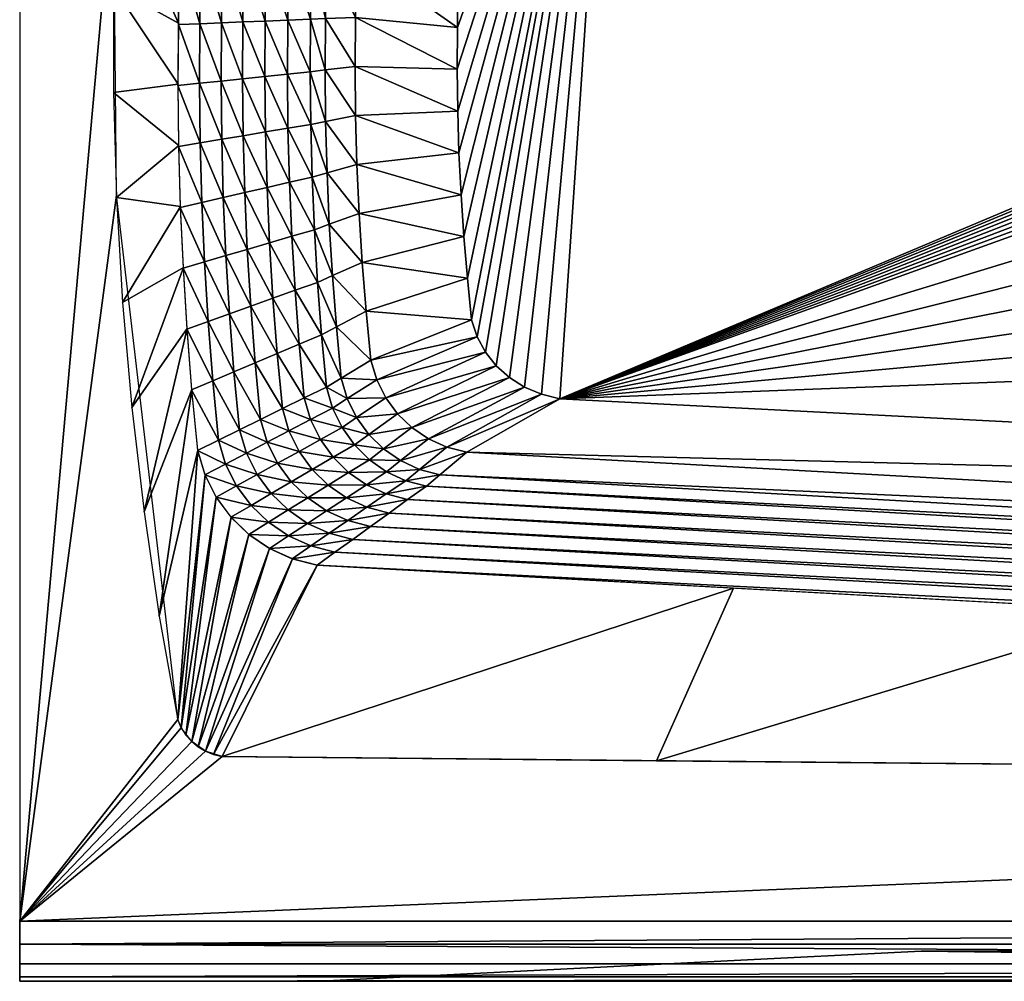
# Model space of a CAD drawing. Extents: x 0 to 60, y 12 to 112.
# Tile 34 of 43: x 0 to 16, y 80 to 96. Entities that reach past the tile are written whole.
import ezdxf

# ---------------------------------------------------------------- set-up
doc = ezdxf.new("R2010")
doc.units = 0
doc.header["$MEASUREMENT"] = 0
doc.layers.add('vasca', color=7, linetype='CONTINUOUS')

msp = doc.modelspace()

# ---------------------------------------------------------------- meshes
at = {"layer": 'vasca'}
mesh = msp.add_polyface(dxfattribs=at)
corners = [(2.635, 96.949, 14.482), (2.993, 96.935, 12.519), (2.657, 98.229, 14.482), (2.64, 95.668, 14.482), (2.998, 95.683, 12.519), (2.633, 94.654, 14.482), (2.992, 94.692, 12.519), (2.644, 93.64, 14.482), (3.003, 93.7, 12.519), (3.351, 96.922, 10.556), (3.015, 98.187, 12.519), (3.356, 95.698, 10.556), (3.35, 94.729, 10.556), (3.361, 93.76, 10.556), (3.71, 96.908, 8.593), (3.373, 98.145, 10.556), (3.714, 95.713, 8.593), (3.708, 94.766, 8.593), (3.719, 93.82, 8.593), (4.083, 96.894, 6.55), (3.73, 98.103, 8.593), (4.087, 95.728, 6.55), (4.081, 94.805, 6.55), (4.091, 93.882, 6.55), (4.455, 96.879, 4.507), (4.103, 98.059, 6.55), (4.46, 95.743, 4.507), (4.454, 94.844, 4.507), (4.464, 93.944, 4.507), (1.559, 96.292, 16.25), (2.645, 95.692, 14.482), (1.559, 98.089, 16.25), (2.64, 96.976, 14.482), (1.559, 94.54, 16.25), (2.639, 94.675, 14.482), (1.61, 92.789, 16.25), (2.65, 93.659, 14.482), (0, 80.75, 16.25), (1.559, 98.15, 16.25), (0, 111.75, 16.25)]
mesh.append_faces([[corners[k] for k in face] for face in [(0, 4, 1), (3, 6, 4), (5, 8, 6), (1, 11, 9), (4, 12, 11), (6, 13, 12), (9, 16, 14), (11, 17, 16), (12, 18, 17), (14, 21, 19), (16, 22, 21), (17, 23, 22), (19, 26, 24), (31, 30, 32), (29, 34, 30), (33, 36, 34)]], dxfattribs={"vtx0": -1})
mesh.append_faces([[corners[k] for k in face] for face in [(37, 38, 39)]], dxfattribs={"vtx0": -1, "vtx1": -1})
mesh.append_faces([[corners[k] for k in face] for face in [(0, 1, 2), (3, 4, 0), (5, 6, 3), (7, 8, 5), (1, 9, 10), (4, 11, 1), (6, 12, 4), (8, 13, 6), (9, 14, 15), (11, 16, 9), (12, 17, 11), (13, 18, 12), (14, 19, 20), (16, 21, 14), (17, 22, 16), (18, 23, 17), (19, 24, 25), (21, 26, 19), (22, 27, 21), (23, 28, 22), (29, 30, 31), (33, 34, 29), (35, 36, 33)]], dxfattribs={"vtx1": -1})
mesh = msp.add_polyface(dxfattribs=at)
corners = [(49.369, 104.993, 2.464), (48.898, 105.225, 1.856), (48.965, 104.791, 1.856), (49.379, 92.418, 1.856), (48.711, 92.592, 1.247), (49.193, 89.945, 1.856), (48.804, 94.952, 1.247), (49.475, 94.894, 1.856), (48.811, 97.314, 1.247), (49.482, 97.373, 1.856), (48.73, 99.675, 1.247), (49.227, 102.324, 1.856), (48.563, 102.033, 1.247), (49.399, 99.85, 1.856), (48.308, 104.385, 1.247), (48.242, 104.798, 1.247), (48.747, 105.623, 1.856), (48.095, 105.178, 1.247), (46.88, 92.894, 0.639), (48.53, 90.235, 1.247), (46.714, 90.882, 0.639), (46.966, 94.91, 0.639), (46.972, 96.927, 0.639), (46.898, 98.943, 0.639), (46.744, 100.956, 0.639), (46.51, 102.964, 0.639), (46.45, 103.317, 0.639), (46.315, 103.641, 0.639), (47.876, 105.514, 1.247), (46.114, 103.929, 0.639), (47.594, 105.799, 1.247), (45.855, 104.171, 0.639), (45.547, 104.361, 0.639), (47.259, 106.021, 1.247), (45.199, 104.49, 0.639), (46.879, 106.171, 1.247), (44.819, 104.549, 0.639), (8.987, 89.444, 0.639)]
mesh.append_faces([[corners[k] for k in face] for face in [(0, 1, 2), (3, 6, 4), (7, 8, 6), (9, 10, 8), (13, 12, 10), (11, 14, 12), (2, 15, 14), (1, 17, 15), (19, 18, 20), (4, 21, 18), (6, 22, 21), (8, 23, 22), (10, 24, 23), (12, 25, 24), (14, 26, 25), (15, 27, 26), (17, 29, 27), (28, 31, 29), (30, 32, 31), (33, 34, 32), (35, 36, 34)]], dxfattribs={"vtx0": -1})
mesh.append_faces([[corners[k] for k in face] for face in [(24, 37, 23), (23, 37, 22), (22, 37, 21), (21, 37, 18)]], dxfattribs={"vtx0": -1, "vtx1": -1})
mesh.append_faces([[corners[k] for k in face] for face in [(3, 4, 5), (11, 12, 13), (2, 14, 11), (1, 15, 2), (16, 17, 1), (4, 18, 19), (6, 21, 4), (8, 22, 6), (10, 23, 8), (12, 24, 10), (14, 25, 12), (15, 26, 14), (17, 27, 15), (28, 29, 17), (30, 31, 28)]], dxfattribs={"vtx1": -1})
mesh = msp.add_polyface(dxfattribs=at)
corners = [(4.949, 86.674, 14.482), (52.57, 84.275, 12.519), (5.245, 86.889, 12.519), (51.569, 84.549, 10.556), (5.542, 87.103, 10.556), (50.567, 84.823, 8.593), (5.838, 87.318, 8.593), (49.525, 85.108, 6.55), (6.147, 87.541, 6.55), (48.483, 85.393, 4.507), (6.455, 87.764, 4.507), (47.442, 85.678, 2.464), (6.769, 87.987, 2.464), (47.066, 85.922, 1.856), (6.99, 88.178, 1.856), (46.459, 86.401, 1.247), (7.439, 88.552, 1.247), (44.813, 87.608, 0.639), (8.987, 89.444, 0.639), (9.91, 103.025, 0.639), (44.819, 104.549, 0.639), (45.199, 104.49, 0.639), (45.547, 104.361, 0.639), (45.855, 104.171, 0.639), (46.114, 103.929, 0.639), (46.315, 103.641, 0.639), (46.45, 103.317, 0.639), (46.51, 102.964, 0.639), (46.744, 100.956, 0.639), (46.88, 92.894, 0.639), (46.714, 90.882, 0.639), (17.819, 83.353, 16.25), (18.81, 85.909, 14.482), (10.594, 83.421, 16.25), (11.879, 86.291, 14.482), (25.043, 83.284, 16.25), (25.741, 85.526, 14.482), (32.268, 83.216, 16.25), (32.672, 85.143, 14.482), (5, 79.75, 15.25), (15, 80.25, 15.25), (55, 79.75, 15.25), (5, 79.75, 5), (55, 79.75, 5), (15, 80.25, 5), (45, 80.25, 5), (60, 80.75, 16.25), (0, 80.75, 16.25), (0, 80.367, 16.174), (0, 80.043, 15.957), (60, 80.043, 15.957), (0, 79.826, 15.633), (60, 79.826, 15.633), (0, 79.75, 15.25), (0, 79.75), (3.369, 83.489, 16.25), (53.938, 83.008, 16.25)]
mesh.append_faces([[corners[k] for k in face] for face in [(0, 1, 2), (2, 3, 4), (4, 5, 6), (6, 7, 8), (8, 9, 10), (10, 11, 12), (12, 13, 14), (14, 15, 16), (16, 17, 18), (33, 32, 34), (31, 36, 32), (35, 38, 36)]], dxfattribs={"vtx0": -1})
mesh.append_faces([[corners[k] for k in face] for face in [(19, 18, 20), (20, 18, 21), (21, 18, 22), (22, 18, 23), (23, 18, 24), (24, 18, 25), (25, 18, 26), (26, 18, 27), (27, 18, 28), (29, 18, 30), (55, 47, 56)]], dxfattribs={"vtx0": -1, "vtx1": -1})
mesh.append_faces([[corners[k] for k in face] for face in [(30, 18, 17), (52, 53, 39)]], dxfattribs={"vtx0": -1, "vtx2": -1})
mesh.append_faces([[corners[k] for k in face] for face in [(9, 11, 10), (11, 13, 12), (13, 15, 14), (15, 17, 16), (31, 32, 33), (35, 36, 31), (37, 38, 35), (39, 40, 41), (42, 43, 44)]], dxfattribs={"vtx1": -1})
mesh.append_faces([[corners[k] for k in face] for face in [(43, 42, 54)]], dxfattribs={"vtx1": -1, "vtx2": -1})
mesh.append_faces([[corners[k] for k in face] for face in [(40, 44, 45), (46, 47, 48), (48, 49, 50), (50, 49, 51), (52, 51, 53)]], dxfattribs={"vtx2": -1})
mesh = msp.add_polyface(dxfattribs=at)
corners = [(6.09, 89.459, 1.247), (7.93, 89.991, 0.639), (7.749, 90.219, 0.639), (6.287, 89.192, 1.247), (8.149, 89.795, 0.639), (6.526, 88.963, 1.247), (8.402, 89.635, 0.639), (7.107, 88.637, 1.247), (8.683, 89.517, 0.639), (6.801, 88.776, 1.247), (7.439, 88.552, 1.247), (8.987, 89.444, 0.639), (6.276, 103.54, 1.247), (7.783, 102.012, 0.639), (7.92, 102.243, 0.639), (9.303, 102.98, 0.639), (8.093, 102.45, 0.639), (7.685, 101.76, 0.639), (9.426, 102.989, 0.639), (9.549, 102.998, 0.639), (9.672, 103.007, 0.639), (9.793, 103.016, 0.639), (9.91, 103.025, 0.639), (7.567, 100.887, 0.639), (7.47, 100.013, 0.639), (7.393, 99.136, 0.639), (7.335, 98.259, 0.639), (7.299, 97.38, 0.639), (7.282, 96.501, 0.639), (7.286, 95.621, 0.639), (7.281, 94.925, 0.639), (7.289, 94.228, 0.639), (7.31, 93.532, 0.639), (7.344, 92.837, 0.639), (7.39, 92.142, 0.639), (7.449, 91.448, 0.639), (7.52, 90.754, 0.639), (7.611, 90.475, 0.639), (10.594, 83.421, 16.25), (11.879, 86.291, 14.482), (3.369, 83.489, 16.25), (5, 79.75, 5), (15, 80.25, 5), (15, 80.25, 15.25), (5, 79.75, 15.25)]
mesh.append_faces([[corners[k] for k in face] for face in [(0, 1, 2), (3, 4, 1), (5, 6, 4), (9, 8, 6), (7, 11, 8), (12, 13, 14)]], dxfattribs={"vtx0": -1})
mesh.append_faces([[corners[k] for k in face] for face in [(15, 17, 18), (18, 17, 19), (19, 17, 20), (20, 17, 21), (21, 17, 22)]], dxfattribs={"vtx0": -1, "vtx1": -1})
mesh.append_faces([[corners[k] for k in face] for face in [(15, 16, 14), (15, 14, 13), (15, 13, 17), (22, 17, 23), (22, 23, 24), (22, 24, 25), (22, 25, 26), (22, 26, 27), (22, 27, 28), (22, 28, 29), (22, 29, 30), (22, 30, 31), (22, 31, 32), (22, 32, 33), (22, 33, 34), (22, 34, 35), (22, 35, 36), (22, 36, 37), (22, 37, 2), (22, 2, 1), (22, 1, 4), (22, 4, 6), (22, 6, 8), (22, 8, 11)]], dxfattribs={"vtx0": -1, "vtx2": -1})
mesh.append_faces([[corners[k] for k in face] for face in [(7, 8, 9), (10, 11, 7), (38, 39, 40)]], dxfattribs={"vtx1": -1})
mesh.append_faces([[corners[k] for k in face] for face in [(41, 42, 43), (43, 44, 41)]], dxfattribs={"vtx2": -1})
mesh = msp.add_polyface(dxfattribs=at)
corners = [(2.673, 92.627, 14.482), (3.03, 92.709, 12.519), (2.644, 93.64, 14.482), (3.003, 93.7, 12.519), (2.718, 91.614, 14.482), (3.074, 91.719, 12.519), (2.781, 90.602, 14.482), (3.136, 90.73, 12.519), (3.213, 89.741, 12.519), (3.387, 92.792, 10.556), (3.361, 93.76, 10.556), (3.43, 91.824, 10.556), (3.49, 90.857, 10.556), (3.566, 89.891, 10.556), (3.745, 92.874, 8.593), (3.719, 93.82, 8.593), (3.787, 91.929, 8.593), (3.844, 90.984, 8.593), (3.918, 90.041, 8.593), (4.117, 92.96, 6.55), (4.091, 93.882, 6.55), (4.157, 92.038, 6.55), (4.213, 91.117, 6.55), (4.285, 90.196, 6.55), (4.488, 93.045, 4.507), (4.528, 92.147, 4.507), (4.582, 91.249, 4.507), (1.712, 91.042, 16.25), (2.678, 92.643, 14.482), (1.61, 92.789, 16.25), (2.65, 93.659, 14.482), (1.865, 89.298, 16.25), (2.723, 91.627, 14.482), (2.786, 90.613, 14.482), (1.61, 92.828, 16.25), (1.559, 98.15, 16.25), (0, 80.75, 16.25)]
mesh.append_faces([[corners[k] for k in face] for face in [(2, 1, 3), (0, 5, 1), (4, 7, 5), (6, 8, 7), (3, 9, 10), (1, 11, 9), (5, 12, 11), (7, 13, 12), (10, 14, 15), (9, 16, 14), (11, 17, 16), (12, 18, 17), (15, 19, 20), (14, 21, 19), (16, 22, 21), (17, 23, 22), (29, 28, 30), (27, 32, 28), (31, 33, 32)]], dxfattribs={"vtx0": -1})
mesh.append_faces([[corners[k] for k in face] for face in [(0, 1, 2), (4, 5, 0), (6, 7, 4), (1, 9, 3), (5, 11, 1), (7, 12, 5), (8, 13, 7), (9, 14, 10), (11, 16, 9), (12, 17, 11), (13, 18, 12), (14, 19, 15), (16, 21, 14), (17, 22, 16), (18, 23, 17), (19, 24, 20), (21, 25, 19), (22, 26, 21), (27, 28, 29), (31, 32, 27)]], dxfattribs={"vtx1": -1})
mesh.append_faces([[corners[k] for k in face] for face in [(34, 35, 36)]], dxfattribs={"vtx1": -1, "vtx2": -1})
mesh = msp.add_polyface(dxfattribs=at)
corners = [(4.103, 98.059, 6.55), (4.455, 96.879, 4.507), (4.475, 98.015, 4.507), (4.087, 95.728, 6.55), (4.454, 94.844, 4.507), (4.46, 95.743, 4.507), (4.081, 94.805, 6.55), (4.464, 93.944, 4.507), (4.091, 93.882, 6.55), (4.488, 93.045, 4.507), (4.834, 96.863, 2.464), (4.853, 97.969, 2.464), (4.838, 95.757, 2.464), (4.833, 94.881, 2.464), (4.842, 94.005, 2.464), (4.866, 93.13, 2.464), (5.083, 96.85, 1.856), (5.101, 97.93, 1.856), (5.087, 95.769, 1.856), (5.082, 94.913, 1.856), (5.091, 94.057, 1.856), (5.114, 93.202, 1.856), (5.582, 96.816, 1.247), (5.6, 97.846, 1.247), (5.586, 95.786, 1.247), (5.581, 94.97, 1.247), (5.59, 94.155, 1.247), (5.612, 93.34, 1.247), (7.282, 96.501, 0.639), (7.299, 97.38, 0.639), (7.286, 95.621, 0.639), (7.281, 94.925, 0.639), (7.289, 94.228, 0.639), (7.31, 93.532, 0.639)]
mesh.append_faces([[corners[k] for k in face] for face in [(0, 1, 2), (3, 4, 5), (6, 7, 4), (8, 9, 7), (2, 10, 11), (1, 12, 10), (5, 13, 12), (4, 14, 13), (7, 15, 14), (11, 16, 17), (10, 18, 16), (12, 19, 18), (13, 20, 19), (14, 21, 20), (17, 22, 23), (16, 24, 22), (18, 25, 24), (19, 26, 25), (20, 27, 26), (23, 28, 29), (22, 30, 28), (24, 31, 30), (25, 32, 31), (26, 33, 32)]], dxfattribs={"vtx0": -1})
mesh.append_faces([[corners[k] for k in face] for face in [(1, 10, 2), (5, 12, 1), (4, 13, 5), (7, 14, 4), (10, 16, 11), (12, 18, 10), (13, 19, 12), (14, 20, 13), (16, 22, 17), (18, 24, 16), (19, 25, 18), (20, 26, 19), (22, 28, 23), (24, 30, 22), (25, 31, 24), (26, 32, 25), (27, 33, 26)]], dxfattribs={"vtx1": -1})
mesh = msp.add_polyface(dxfattribs=at)
corners = [(4.117, 92.96, 6.55), (4.528, 92.147, 4.507), (4.488, 93.045, 4.507), (4.157, 92.038, 6.55), (4.582, 91.249, 4.507), (4.285, 90.196, 6.55), (4.651, 90.352, 4.507), (4.213, 91.117, 6.55), (4.866, 93.13, 2.464), (4.464, 93.944, 4.507), (4.904, 92.255, 2.464), (4.956, 91.38, 2.464), (5.023, 90.507, 2.464), (5.105, 89.635, 2.464), (5.114, 93.202, 1.856), (4.842, 94.005, 2.464), (5.152, 92.347, 1.856), (5.203, 91.493, 1.856), (5.269, 90.64, 1.856), (5.349, 89.788, 1.856), (5.612, 93.34, 1.247), (5.091, 94.057, 1.856), (5.649, 92.525, 1.247), (5.699, 91.711, 1.247), (5.764, 90.898, 1.247), (5.842, 90.086, 1.247), (7.344, 92.837, 0.639), (7.31, 93.532, 0.639), (7.39, 92.142, 0.639), (7.449, 91.448, 0.639), (7.52, 90.754, 0.639), (5.94, 89.759, 1.247), (7.611, 90.475, 0.639), (7.749, 90.219, 0.639)]
mesh.append_faces([[corners[k] for k in face] for face in [(0, 1, 2), (3, 4, 1), (7, 6, 4), (2, 10, 8), (1, 11, 10), (4, 12, 11), (6, 13, 12), (8, 16, 14), (10, 17, 16), (11, 18, 17), (12, 19, 18), (14, 22, 20), (16, 23, 22), (17, 24, 23), (18, 25, 24), (20, 26, 27), (22, 28, 26), (23, 29, 28), (24, 30, 29), (25, 32, 30), (31, 33, 32)]], dxfattribs={"vtx0": -1})
mesh.append_faces([[corners[k] for k in face] for face in [(5, 6, 7), (2, 8, 9), (1, 10, 2), (4, 11, 1), (6, 12, 4), (8, 14, 15), (10, 16, 8), (11, 17, 10), (12, 18, 11), (14, 20, 21), (16, 22, 14), (17, 23, 16), (18, 24, 17), (19, 25, 18), (22, 26, 20), (23, 28, 22), (24, 29, 23), (25, 30, 24), (31, 32, 25)]], dxfattribs={"vtx1": -1})
mesh = msp.add_polyface(dxfattribs=at)
corners = [(4.154, 86.953, 14.482), (4.472, 87.162, 12.519), (3.812, 87.185, 14.482), (4.139, 87.389, 12.519), (4.536, 86.781, 14.482), (4.843, 86.993, 12.519), (4.949, 86.674, 14.482), (5.245, 86.889, 12.519), (4.79, 87.37, 10.556), (5.151, 87.205, 10.556), (5.542, 87.103, 10.556), (5.838, 87.318, 8.593), (5.458, 87.417, 8.593), (2.629, 84.101, 16.25), (2.963, 88.587, 14.482), (2.323, 85.827, 16.25), (2.688, 83.968, 16.25), (3.085, 88.179, 14.482), (2.767, 83.848, 16.25), (3.272, 87.806, 14.482), (2.862, 83.741, 16.25), (3.517, 87.473, 14.482), (2.971, 83.651, 16.25), (3.814, 87.187, 14.482), (3.094, 83.577, 16.25), (4.156, 86.954, 14.482), (3.227, 83.523, 16.25), (4.537, 86.781, 14.482), (3.369, 83.489, 16.25), (11.879, 86.291, 14.482), (0, 79.826, 15.633), (0, 80.043, 15.957), (0, 80.367, 16.174), (0, 79.75), (0, 79.75, 15.25), (0, 80.75, 16.25), (5, 79.75, 15.25), (5, 79.75, 5), (1.61, 92.828, 16.25), (2.629, 84.104, 16.25), (2.688, 83.97, 16.25), (2.862, 83.742, 16.25), (3.094, 83.578, 16.25)]
mesh.append_faces([[corners[k] for k in face] for face in [(2, 1, 3), (0, 5, 1), (4, 7, 5), (1, 9, 8), (5, 10, 9), (9, 11, 12), (13, 17, 14), (16, 19, 17), (18, 21, 19), (20, 23, 21), (22, 25, 23), (24, 27, 25), (26, 6, 27), (28, 29, 6)]], dxfattribs={"vtx0": -1})
mesh.append_faces([[corners[k] for k in face] for face in [(38, 35, 39), (39, 35, 40), (40, 35, 41), (41, 35, 42), (42, 35, 28)]], dxfattribs={"vtx0": -1, "vtx1": -1})
mesh.append_faces([[corners[k] for k in face] for face in [(33, 30, 35)]], dxfattribs={"vtx0": -1, "vtx1": -1, "vtx2": -1})
mesh.append_faces([[corners[k] for k in face] for face in [(30, 32, 35)]], dxfattribs={"vtx0": -1, "vtx2": -1})
mesh.append_faces([[corners[k] for k in face] for face in [(0, 1, 2), (4, 5, 0), (6, 7, 4), (1, 8, 3), (5, 9, 1), (7, 10, 5), (10, 11, 9), (13, 14, 15), (16, 17, 13), (18, 19, 16), (20, 21, 18), (22, 23, 20), (24, 25, 22), (26, 27, 24), (28, 6, 26)]], dxfattribs={"vtx1": -1})
mesh.append_faces([[corners[k] for k in face] for face in [(37, 36, 33)]], dxfattribs={"vtx1": -1, "vtx2": -1})
mesh.append_faces([[corners[k] for k in face] for face in [(30, 31, 32), (33, 34, 30), (36, 34, 33)]], dxfattribs={"vtx2": -1})
mesh = msp.add_polyface(dxfattribs=at)
corners = [(53.572, 84.001, 14.482), (52.57, 84.275, 12.519), (4.949, 86.674, 14.482), (51.569, 84.549, 10.556), (5.245, 86.889, 12.519), (50.567, 84.823, 8.593), (5.542, 87.103, 10.556), (49.525, 85.108, 6.55), (5.838, 87.318, 8.593), (48.483, 85.393, 4.507), (6.147, 87.541, 6.55), (47.436, 85.977, 1.856), (46.819, 86.454, 1.247), (47.066, 85.922, 1.856), (46.459, 86.401, 1.247), (47.157, 86.569, 1.247), (45.144, 87.653, 0.639), (44.813, 87.608, 0.639), (45.454, 87.751, 0.639), (47.465, 86.741, 1.247), (45.736, 87.898, 0.639), (47.736, 86.964, 1.247), (45.986, 88.088, 0.639), (46.195, 88.318, 0.639), (47.964, 87.233, 1.247), (46.358, 88.581, 0.639), (48.142, 87.542, 1.247), (46.468, 88.874, 0.639), (48.262, 87.885, 1.247), (46.714, 90.882, 0.639), (39.493, 83.147, 16.25), (39.602, 84.76, 14.482), (32.268, 83.216, 16.25), (32.672, 85.143, 14.482), (46.718, 83.079, 16.25), (46.533, 84.377, 14.482), (55, 79.75, 15.25), (15, 80.25, 15.25), (45, 80.25, 15.25), (45, 80.25, 5), (15, 80.25, 5), (55, 79.75, 5), (60, 80.75, 16.25), (0, 80.367, 16.174), (60, 80.367, 16.174), (60, 80.043, 15.957), (0, 79.826, 15.633), (60, 79.826, 15.633), (5, 79.75, 15.25), (0, 79.75), (60, 79.75), (0, 80.75, 16.25), (53.938, 83.008, 16.25)]
mesh.append_faces([[corners[k] for k in face] for face in [(13, 12, 14), (11, 15, 12), (14, 16, 17), (12, 18, 16), (15, 20, 18), (19, 22, 20), (21, 23, 22), (24, 25, 23), (26, 27, 25), (28, 29, 27), (29, 25, 27), (32, 31, 33), (30, 35, 31), (36, 37, 38), (42, 43, 44)]], dxfattribs={"vtx0": -1})
mesh.append_faces([[corners[k] for k in face] for face in [(29, 17, 16), (29, 16, 18), (29, 18, 20), (29, 20, 22), (29, 22, 23), (29, 23, 25), (41, 49, 50)]], dxfattribs={"vtx0": -1, "vtx2": -1})
mesh.append_faces([[corners[k] for k in face] for face in [(0, 1, 2), (1, 3, 4), (3, 5, 6), (5, 7, 8), (7, 9, 10), (11, 12, 13), (12, 16, 14), (15, 18, 12), (19, 20, 15), (21, 22, 19), (30, 31, 32), (34, 35, 30), (39, 40, 41), (44, 43, 45)]], dxfattribs={"vtx1": -1})
mesh.append_faces([[corners[k] for k in face] for face in [(48, 36, 47), (51, 42, 52)]], dxfattribs={"vtx1": -1, "vtx2": -1})
mesh.append_faces([[corners[k] for k in face] for face in [(39, 38, 37), (46, 47, 45)]], dxfattribs={"vtx2": -1})
mesh = msp.add_polyface(dxfattribs=at)
corners = [(2.861, 89.592, 14.482), (3.213, 89.741, 12.519), (2.781, 90.602, 14.482), (2.958, 88.582, 14.482), (3.308, 88.754, 12.519), (3.081, 88.175, 14.482), (3.427, 88.357, 12.519), (3.61, 87.992, 12.519), (3.658, 88.926, 10.556), (3.566, 89.891, 10.556), (3.773, 88.538, 10.556), (3.951, 88.182, 10.556), (4.007, 89.098, 8.593), (3.918, 90.041, 8.593), (4.12, 88.719, 8.593), (4.292, 88.371, 8.593), (4.518, 88.061, 8.593), (4.371, 89.278, 6.55), (4.285, 90.196, 6.55), (4.48, 88.908, 6.55), (4.648, 88.568, 6.55), (4.867, 88.266, 6.55), (4.735, 89.457, 4.507), (4.651, 90.352, 4.507), (4.841, 89.096, 4.507), (5.003, 88.765, 4.507), (5.215, 88.471, 4.507), (5.105, 89.635, 2.464), (5.207, 89.284, 2.464), (2.069, 87.559, 16.25), (2.786, 90.613, 14.482), (1.865, 89.298, 16.25), (2.866, 89.599, 14.482)]
mesh.append_faces([[corners[k] for k in face] for face in [(0, 4, 1), (3, 6, 4), (5, 7, 6), (1, 8, 9), (4, 10, 8), (6, 11, 10), (9, 12, 13), (8, 14, 12), (10, 15, 14), (11, 16, 15), (13, 17, 18), (12, 19, 17), (14, 20, 19), (15, 21, 20), (18, 22, 23), (17, 24, 22), (19, 25, 24), (20, 26, 25), (22, 28, 27), (29, 32, 30)]], dxfattribs={"vtx0": -1})
mesh.append_faces([[corners[k] for k in face] for face in [(0, 1, 2), (3, 4, 0), (5, 6, 3), (4, 8, 1), (6, 10, 4), (7, 11, 6), (8, 12, 9), (10, 14, 8), (11, 15, 10), (12, 17, 13), (14, 19, 12), (15, 20, 14), (16, 21, 15), (17, 22, 18), (19, 24, 17), (20, 25, 19), (21, 26, 20), (22, 27, 23), (24, 28, 22), (29, 30, 31)]], dxfattribs={"vtx1": -1})
mesh = msp.add_polyface(dxfattribs=at)
corners = [(4.867, 88.266, 6.55), (5.473, 88.218, 4.507), (5.215, 88.471, 4.507), (5.003, 88.765, 4.507), (5.364, 88.962, 2.464), (4.841, 89.096, 4.507), (5.207, 89.284, 2.464), (5.569, 88.675, 2.464), (5.818, 88.429, 2.464), (6.105, 88.228, 2.464), (5.105, 89.635, 2.464), (5.349, 89.788, 1.856), (5.023, 90.507, 2.464), (5.45, 89.445, 1.856), (5.605, 89.131, 1.856), (5.808, 88.85, 1.856), (6.053, 88.61, 1.856), (6.335, 88.414, 1.856), (6.424, 88.079, 2.464), (6.65, 88.268, 1.856), (6.99, 88.178, 1.856), (5.94, 89.759, 1.247), (5.842, 90.086, 1.247), (6.09, 89.459, 1.247), (6.287, 89.192, 1.247), (6.526, 88.963, 1.247), (6.801, 88.776, 1.247), (7.107, 88.637, 1.247), (7.439, 88.552, 1.247), (7.749, 90.219, 0.639), (7.93, 89.991, 0.639), (8.149, 89.795, 0.639), (8.402, 89.635, 0.639)]
mesh.append_faces([[corners[k] for k in face] for face in [(0, 1, 2), (5, 4, 6), (3, 7, 4), (2, 8, 7), (1, 9, 8), (10, 13, 11), (6, 14, 13), (4, 15, 14), (7, 16, 15), (8, 17, 16), (9, 19, 17), (18, 20, 19), (11, 21, 22), (13, 23, 21), (14, 24, 23), (15, 25, 24), (16, 26, 25), (17, 27, 26), (19, 28, 27)]], dxfattribs={"vtx0": -1})
mesh.append_faces([[corners[k] for k in face] for face in [(3, 4, 5), (2, 7, 3), (1, 8, 2), (10, 11, 12), (6, 13, 10), (4, 14, 6), (7, 15, 4), (8, 16, 7), (9, 17, 8), (18, 19, 9), (13, 21, 11), (14, 23, 13), (15, 24, 14), (16, 25, 15), (17, 26, 16), (19, 27, 17), (20, 28, 19), (23, 29, 21), (24, 30, 23), (25, 31, 24), (26, 32, 25)]], dxfattribs={"vtx1": -1})
mesh = msp.add_polyface(dxfattribs=at)
corners = [(3.268, 87.803, 14.482), (3.61, 87.992, 12.519), (3.081, 88.175, 14.482), (3.514, 87.471, 14.482), (3.849, 87.668, 12.519), (3.812, 87.185, 14.482), (4.139, 87.389, 12.519), (4.184, 87.864, 10.556), (3.951, 88.182, 10.556), (4.465, 87.592, 10.556), (4.79, 87.37, 10.556), (4.518, 88.061, 8.593), (4.792, 87.795, 8.593), (5.108, 87.578, 8.593), (5.151, 87.205, 10.556), (5.458, 87.417, 8.593), (5.133, 88.006, 6.55), (4.867, 88.266, 6.55), (5.438, 87.795, 6.55), (5.778, 87.638, 6.55), (5.838, 87.318, 8.593), (6.147, 87.541, 6.55), (5.473, 88.218, 4.507), (5.769, 88.012, 4.507), (6.099, 87.859, 4.507), (6.455, 87.764, 4.507), (6.105, 88.228, 2.464), (6.424, 88.079, 2.464), (6.769, 87.987, 2.464), (6.99, 88.178, 1.856), (2.323, 85.827, 16.25), (2.866, 89.599, 14.482), (2.069, 87.559, 16.25), (2.963, 88.587, 14.482)]
mesh.append_faces([[corners[k] for k in face] for face in [(0, 4, 1), (3, 6, 4), (1, 7, 8), (4, 9, 7), (6, 10, 9), (7, 12, 11), (9, 13, 12), (10, 15, 13), (11, 16, 17), (12, 18, 16), (13, 19, 18), (15, 21, 19), (16, 23, 22), (18, 24, 23), (19, 25, 24), (23, 27, 26), (24, 28, 27), (30, 33, 31)]], dxfattribs={"vtx0": -1})
mesh.append_faces([[corners[k] for k in face] for face in [(0, 1, 2), (3, 4, 0), (5, 6, 3), (4, 7, 1), (6, 9, 4), (7, 11, 8), (9, 12, 7), (10, 13, 9), (14, 15, 10), (12, 16, 11), (13, 18, 12), (15, 19, 13), (20, 21, 15), (16, 22, 17), (18, 23, 16), (19, 24, 18), (21, 25, 19), (23, 26, 22), (24, 27, 23), (25, 28, 24), (28, 29, 27), (30, 31, 32)]], dxfattribs={"vtx1": -1})

doc.saveas('drawing.dxf')
